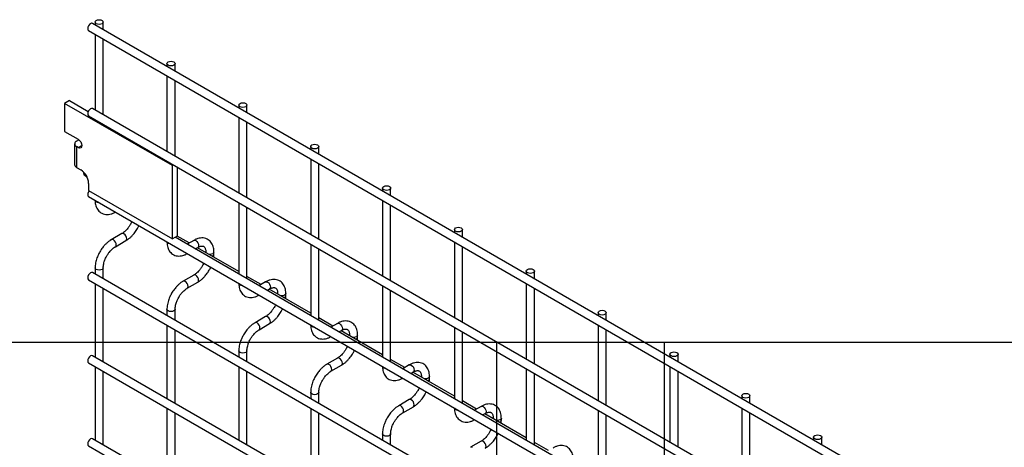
# Model space of a CAD drawing. Header units: inches. Extents: x 0.2 to 10.7, y 0.2 to 8.1.
# Tile 15 of 18: x 8 to 9.6, y 7.4 to 8.1. Entities that reach past the tile are written whole.
import ezdxf

# ---------------------------------------------------------------- set-up
doc = ezdxf.new("R2010")
doc.units = ezdxf.units.IN
doc.header["$MEASUREMENT"] = 0
doc.layers.add('TEXT', color=140, linetype='Continuous', lineweight=25)

msp = doc.modelspace()

# ---------------------------------------------------------------- linework, layer by layer
for p, q in [((10.48859, 6.72696), (8.13687, 8.08458)), ((8.14102, 8.08697), (8.14102, 8.08219)), ((8.15435, 8.07449), (8.15435, 8.08697)), ((8.13021, 8.07303), (10.48193, 6.71541)), ((8.14102, 8.06679), (8.14102, 7.94269)), ((8.15435, 7.935), (8.15435, 8.05909)), ((8.25887, 8.01894), (8.25887, 8.01415)), ((8.2722, 8.00646), (8.2722, 8.01894)), ((8.25887, 7.99876), (8.25887, 7.87466)), ((8.2722, 7.86696), (8.2722, 7.99106)), ((8.09883, 7.95833), (8.09094, 7.95377)), ((8.26772, 7.85172), (8.09094, 7.95377)), ((8.09094, 7.95377), (8.09094, 7.90784)), ((8.09883, 7.95833), (8.1298, 7.94045)), ((8.37672, 7.9509), (8.37672, 7.94612)), ((8.39005, 7.93842), (8.39005, 7.9509)), ((8.13021, 7.93354), (10.48193, 6.57592)), ((10.48859, 6.58747), (8.13687, 7.94509)), ((8.37672, 7.93072), (8.37672, 7.80663)), ((8.39005, 7.79893), (8.39005, 7.92303)), ((8.09094, 7.90784), (8.11327, 7.89495)), ((8.10747, 7.88736), (8.10747, 7.85333)), ((8.11074, 7.89192), (8.11433, 7.89399)), ((8.11074, 7.8828), (8.11074, 7.84878)), ((8.11327, 7.88134), (8.11074, 7.8828)), ((8.11327, 7.88134), (8.11916, 7.88474)), ((8.11433, 7.89399), (8.11512, 7.89354)), ((8.49457, 7.88287), (8.49457, 7.87808)), ((8.5079, 7.87039), (8.5079, 7.88287)), ((8.11074, 7.84878), (8.11751, 7.84486)), ((8.26983, 7.85294), (8.26772, 7.85172)), ((8.26772, 7.73162), (8.26772, 7.85172)), ((8.27561, 7.8496), (8.27561, 7.73618)), ((8.49457, 7.86269), (8.49457, 7.73859)), ((8.5079, 7.7309), (8.5079, 7.85499)), ((8.12346, 7.83544), (8.12209, 7.84125)), ((8.12783, 7.83291), (8.12346, 7.83544)), ((8.13036, 7.82262), (8.13036, 7.81091)), ((8.13021, 7.80085), (10.48193, 6.44323)), ((8.13036, 7.81091), (8.26772, 7.73162)), ((8.61242, 7.81483), (8.61242, 7.81005)), ((8.62575, 7.80235), (8.62575, 7.81483)), ((8.37672, 7.79123), (8.37672, 7.67394)), ((8.61242, 7.79466), (8.61242, 7.67056)), ((8.62575, 7.66286), (8.62575, 7.78696)), ((8.39005, 7.66624), (8.39005, 7.78353)), ((8.18492, 7.74032), (8.1676, 7.73032)), ((8.27561, 7.73618), (8.26772, 7.73162)), ((8.29539, 7.72491), (8.27561, 7.73632)), ((8.73027, 7.7468), (8.73027, 7.74202)), ((8.74361, 7.73432), (8.74361, 7.7468)), ((8.17426, 7.71877), (8.19159, 7.72877)), ((10.34472, 6.53783), (8.27226, 7.73424)), ((8.30277, 7.72917), (8.29191, 7.7229)), ((8.49457, 7.7232), (8.49457, 7.6059)), ((8.73027, 7.72662), (8.73027, 7.60252)), ((8.30524, 7.7152), (8.30944, 7.71762)), ((8.37672, 7.67796), (8.30872, 7.71721)), ((8.32257, 7.71004), (8.32257, 7.70922)), ((8.32277, 7.7091), (8.32257, 7.71003)), ((8.3359, 7.70657), (8.3359, 7.71004)), ((8.5079, 7.59821), (8.5079, 7.7155)), ((8.74361, 7.59483), (8.74361, 7.71892)), ((10.48859, 6.31869), (8.13687, 7.67631)), ((8.14102, 7.68428), (8.14102, 7.67392)), ((8.15435, 7.66622), (8.15435, 7.68428)), ((8.30277, 7.67228), (8.28545, 7.66228)), ((8.84812, 7.67877), (8.84812, 7.67398)), ((8.86146, 7.66629), (8.86146, 7.67877)), ((8.13021, 7.66476), (10.48193, 6.30714)), ((8.14102, 7.65852), (8.14102, 7.53783)), ((8.29211, 7.65073), (8.30944, 7.66074)), ((8.41324, 7.65687), (8.39005, 7.67026)), ((8.42062, 7.66113), (8.40976, 7.65486)), ((8.61242, 7.65516), (8.61242, 7.53787)), ((8.84812, 7.65859), (8.84812, 7.53449)), ((8.15435, 7.53013), (8.15435, 7.65082)), ((8.4231, 7.64717), (8.42729, 7.64959)), ((8.49457, 7.60992), (8.42658, 7.64917)), ((8.44042, 7.642), (8.44042, 7.64118)), ((8.44062, 7.64107), (8.44042, 7.642)), ((8.45375, 7.63853), (8.45375, 7.642)), ((8.62575, 7.53017), (8.62575, 7.64747)), ((8.86146, 7.52679), (8.86146, 7.65089)), ((8.25887, 7.61624), (8.25887, 7.60588)), ((8.2722, 7.59819), (8.2722, 7.61624)), ((8.96597, 7.61073), (8.96597, 7.60595)), ((8.97931, 7.59825), (8.97931, 7.61073)), ((8.25887, 7.59049), (8.25887, 7.46979)), ((8.42062, 7.60425), (8.4033, 7.59425)), ((8.40997, 7.5827), (8.42729, 7.5927)), ((8.53109, 7.58884), (8.5079, 7.60222)), ((8.53847, 7.5931), (8.52761, 7.58683)), ((8.96597, 7.59055), (8.96597, 7.46646)), ((8.2722, 7.4621), (8.2722, 7.58279)), ((8.54095, 7.57913), (8.54514, 7.58155)), ((8.61242, 7.54189), (8.54443, 7.58114)), ((8.73027, 7.58713), (8.73027, 7.46984)), ((8.74361, 7.46214), (8.74361, 7.57943)), ((8.97931, 7.45876), (8.97931, 7.58286)), ((8.55827, 7.57397), (8.55827, 7.57315)), ((8.55847, 7.57303), (8.55827, 7.57397)), ((8.5716, 7.5705), (8.5716, 7.57397)), ((8.37672, 7.54821), (8.37672, 7.53785)), ((8.39005, 7.53015), (8.39005, 7.54821)), ((9.08383, 7.5427), (9.08383, 7.53791)), ((9.09716, 7.53022), (9.09716, 7.5427)), ((8.13021, 7.52867), (10.48193, 6.17105)), ((10.48859, 6.1826), (8.13687, 7.54022)), ((8.53847, 7.53621), (8.52115, 7.52621)), ((8.64894, 7.5208), (8.62575, 7.53419)), ((8.14102, 7.52243), (8.14102, 7.40174)), ((8.15435, 7.39404), (8.15435, 7.51473)), ((8.37672, 7.52245), (8.37672, 7.40176)), ((8.39005, 7.39406), (8.39005, 7.51476)), ((8.52782, 7.51467), (8.54514, 7.52467)), ((8.65633, 7.52507), (8.64546, 7.5188)), ((8.6588, 7.5111), (8.66299, 7.51352)), ((8.73027, 7.47385), (8.66228, 7.51311)), ((8.84812, 7.51909), (8.84812, 7.4018)), ((8.86146, 7.39411), (8.86146, 7.5114)), ((9.08383, 7.52252), (9.08383, 7.39842)), ((9.09716, 7.39073), (9.09716, 7.51482)), ((8.67612, 7.50594), (8.67612, 7.50512)), ((8.67632, 7.505), (8.67612, 7.50593)), ((8.68945, 7.50247), (8.68945, 7.50594)), ((8.49457, 7.48018), (8.49457, 7.46981)), ((8.5079, 7.46212), (8.5079, 7.48018)), ((8.65633, 7.46818), (8.639, 7.45818)), ((8.76679, 7.45277), (8.74361, 7.46616)), ((9.20168, 7.47466), (9.20168, 7.46988)), ((9.21501, 7.46218), (9.21501, 7.47466)), ((8.25887, 7.4544), (8.25887, 7.3337)), ((8.2722, 7.326), (8.2722, 7.4467)), ((8.49457, 7.45442), (8.49457, 7.33372)), ((8.5079, 7.32603), (8.5079, 7.44672)), ((8.64567, 7.44663), (8.66299, 7.45663)), ((8.77418, 7.45703), (8.76331, 7.45076)), ((8.77665, 7.44306), (8.78084, 7.44549)), ((8.84812, 7.40582), (8.78013, 7.44507)), ((8.96597, 7.45106), (8.96597, 7.33377)), ((9.20168, 7.45449), (9.20168, 7.33039)), ((9.21501, 7.32269), (9.21501, 7.44679)), ((8.79397, 7.4379), (8.79397, 7.43708)), ((8.79417, 7.43697), (8.79397, 7.4379)), ((8.8073, 7.43443), (8.8073, 7.4379)), ((8.97931, 7.32607), (8.97931, 7.44336)), ((10.48859, 6.04651), (8.13687, 7.40413)), ((8.61242, 7.41214), (8.61242, 7.40178)), ((8.62575, 7.39408), (8.62575, 7.41214)), ((8.77418, 7.40015), (8.75685, 7.39015)), ((8.88465, 7.38474), (8.86146, 7.39812)), ((9.31953, 7.40663), (9.31953, 7.40185)), ((9.33286, 7.39415), (9.33286, 7.40663)), ((8.13021, 7.39258), (10.48193, 6.03496))]:
    msp.add_line(p, q)
at = {"flags": 128}
for points in [[(8.13687, 8.08458), (8.13535, 8.08488), (8.13354, 8.08425), (8.13174, 8.08279), (8.13021, 8.08073), (8.12919, 8.07837), (8.12883, 8.07608), (8.12919, 8.07421), (8.13021, 8.07303), (8.13021, 8.07303)], [(8.1524, 8.08969), (8.15384, 8.08844), (8.15435, 8.08697), (8.15384, 8.0855), (8.1524, 8.08425), (8.15023, 8.08341), (8.14768, 8.08312), (8.14513, 8.08341), (8.14297, 8.08425), (8.14152, 8.0855), (8.14102, 8.08697), (8.14152, 8.08844), (8.14297, 8.08969), (8.14513, 8.09053), (8.14768, 8.09082), (8.15023, 8.09053), (8.1524, 8.08969)], [(8.27025, 8.02166), (8.27169, 8.02041), (8.2722, 8.01894), (8.27169, 8.01746), (8.27025, 8.01621), (8.26809, 8.01538), (8.26553, 8.01509), (8.26298, 8.01538), (8.26082, 8.01621), (8.25938, 8.01746), (8.25887, 8.01894), (8.25938, 8.02041), (8.26082, 8.02166), (8.26298, 8.02249), (8.26553, 8.02278), (8.26809, 8.02249), (8.27025, 8.02166)], [(8.3881, 7.95362), (8.38955, 7.95237), (8.39005, 7.9509), (8.38955, 7.94943), (8.3881, 7.94818), (8.38594, 7.94735), (8.38339, 7.94705), (8.38083, 7.94735), (8.37867, 7.94818), (8.37723, 7.94943), (8.37672, 7.9509), (8.37723, 7.95237), (8.37867, 7.95362), (8.38083, 7.95446), (8.38339, 7.95475), (8.38594, 7.95446), (8.3881, 7.95362)], [(8.13687, 7.94509), (8.13535, 7.94538), (8.13354, 7.94476), (8.13174, 7.9433), (8.13021, 7.94124), (8.12919, 7.93888), (8.12883, 7.93659), (8.12919, 7.93471), (8.13021, 7.93354), (8.13021, 7.93354)], [(8.11327, 7.89495), (8.11553, 7.89313), (8.11744, 7.89055), (8.11872, 7.8876), (8.11916, 7.88474), (8.11872, 7.88239), (8.11744, 7.88092), (8.11553, 7.88055), (8.11327, 7.88134)], [(8.50595, 7.88559), (8.5074, 7.88434), (8.5079, 7.88287), (8.5074, 7.88139), (8.50595, 7.88015), (8.50379, 7.87931), (8.50124, 7.87902), (8.49869, 7.87931), (8.49652, 7.88015), (8.49508, 7.88139), (8.49457, 7.88287), (8.49508, 7.88434), (8.49652, 7.88559), (8.49869, 7.88642), (8.50124, 7.88672), (8.50379, 7.88642), (8.50595, 7.88559)], [(8.6238, 7.81755), (8.62525, 7.81631), (8.62575, 7.81483), (8.62525, 7.81336), (8.6238, 7.81211), (8.62164, 7.81128), (8.61909, 7.81098), (8.61654, 7.81128), (8.61437, 7.81211), (8.61293, 7.81336), (8.61242, 7.81483), (8.61293, 7.81631), (8.61437, 7.81755), (8.61654, 7.81839), (8.61909, 7.81868), (8.62164, 7.81839), (8.6238, 7.81755)], [(8.13144, 7.81029), (8.13021, 7.80855), (8.12919, 7.80619), (8.12883, 7.8039), (8.12919, 7.80203), (8.13021, 7.80085), (8.13021, 7.80085)], [(8.14297, 7.79213), (8.14152, 7.79338), (8.14103, 7.7946)], [(8.14725, 7.79101), (8.14513, 7.7913), (8.14297, 7.79213)], [(8.19161, 7.72878), (8.19261, 7.72995), (8.19297, 7.73182), (8.19261, 7.73411), (8.19159, 7.73647), (8.19006, 7.73853), (8.18825, 7.73999), (8.18645, 7.74061), (8.18493, 7.74032)], [(8.74165, 7.74952), (8.7431, 7.74827), (8.74361, 7.7468), (8.7431, 7.74533), (8.74165, 7.74408), (8.73949, 7.74324), (8.73694, 7.74295), (8.73439, 7.74324), (8.73223, 7.74408), (8.73078, 7.74533), (8.73027, 7.7468), (8.73078, 7.74827), (8.73223, 7.74952), (8.73439, 7.75036), (8.73694, 7.75065), (8.73949, 7.75036), (8.74165, 7.74952)], [(8.17093, 7.72999), (8.16913, 7.73061), (8.1676, 7.73032), (8.16758, 7.7303)], [(8.17425, 7.71876), (8.17426, 7.71877), (8.17529, 7.71994), (8.17564, 7.72182), (8.17529, 7.72411), (8.17426, 7.72647), (8.17273, 7.72853), (8.17093, 7.72999)], [(8.26082, 7.7241), (8.25938, 7.72535), (8.25888, 7.72657)], [(8.2651, 7.72298), (8.26298, 7.72326), (8.26082, 7.7241)], [(8.30277, 7.72917), (8.3043, 7.72947), (8.30611, 7.72884)], [(8.30611, 7.72884), (8.30791, 7.72738), (8.30944, 7.72532), (8.31046, 7.72296), (8.31082, 7.72067), (8.31046, 7.7188), (8.30944, 7.71762), (8.30944, 7.71762)], [(8.3359, 7.71002), (8.33539, 7.70857), (8.33395, 7.70732), (8.33178, 7.70648), (8.32923, 7.70619), (8.32761, 7.70631)], [(8.13687, 7.67631), (8.13535, 7.6766), (8.13354, 7.67598), (8.13174, 7.67452), (8.13021, 7.67246), (8.12919, 7.6701), (8.12883, 7.66781), (8.12919, 7.66594), (8.13021, 7.66476), (8.13021, 7.66476)], [(8.15435, 7.68429), (8.15435, 7.68428), (8.15384, 7.68281), (8.1524, 7.68156), (8.15023, 7.68072), (8.14768, 7.68043), (8.14513, 7.68072), (8.14297, 7.68156), (8.14152, 7.68281), (8.14102, 7.68428), (8.14102, 7.6843)], [(8.30946, 7.66075), (8.31046, 7.66191), (8.31082, 7.66379), (8.31046, 7.66608), (8.30944, 7.66843), (8.30791, 7.6705), (8.30611, 7.67195), (8.3043, 7.67258), (8.30278, 7.67229)], [(8.8595, 7.68149), (8.86095, 7.68024), (8.86146, 7.67877), (8.86095, 7.67729), (8.8595, 7.67604), (8.85734, 7.67521), (8.85479, 7.67492), (8.85224, 7.67521), (8.85008, 7.67604), (8.84863, 7.67729), (8.84812, 7.67877), (8.84863, 7.68024), (8.85008, 7.68149), (8.85224, 7.68232), (8.85479, 7.68261), (8.85734, 7.68232), (8.8595, 7.68149)], [(8.28878, 7.66195), (8.28698, 7.66258), (8.28545, 7.66228), (8.28543, 7.66227)], [(8.2921, 7.65073), (8.29211, 7.65073), (8.29314, 7.65191), (8.2935, 7.65379), (8.29314, 7.65608), (8.29211, 7.65843), (8.29059, 7.6605), (8.28878, 7.66195)], [(8.37867, 7.65606), (8.37723, 7.65731), (8.37673, 7.65853)], [(8.38295, 7.65494), (8.38083, 7.65523), (8.37867, 7.65606)], [(8.42062, 7.66113), (8.42215, 7.66143), (8.42396, 7.6608)], [(8.42396, 7.6608), (8.42576, 7.65935), (8.42729, 7.65729), (8.42831, 7.65493), (8.42867, 7.65264), (8.42831, 7.65076), (8.42729, 7.64959), (8.42729, 7.64959)], [(8.45375, 7.64199), (8.45324, 7.64053), (8.4518, 7.63928), (8.44964, 7.63845), (8.44708, 7.63816), (8.44546, 7.63827)], [(8.2722, 7.61626), (8.2722, 7.61624), (8.27169, 7.61477), (8.27025, 7.61352), (8.26809, 7.61269), (8.26553, 7.6124), (8.26298, 7.61269), (8.26082, 7.61352), (8.25938, 7.61477), (8.25887, 7.61624), (8.25887, 7.61627)], [(8.97736, 7.61345), (8.9788, 7.6122), (8.97931, 7.61073), (8.9788, 7.60926), (8.97736, 7.60801), (8.97519, 7.60718), (8.97264, 7.60688), (8.97009, 7.60718), (8.96793, 7.60801), (8.96648, 7.60926), (8.96597, 7.61073), (8.96648, 7.6122), (8.96793, 7.61345), (8.97009, 7.61429), (8.97264, 7.61458), (8.97519, 7.61429), (8.97736, 7.61345)], [(8.40663, 7.59392), (8.40483, 7.59454), (8.4033, 7.59425), (8.40328, 7.59424)], [(8.40995, 7.58269), (8.40997, 7.5827), (8.41099, 7.58388), (8.41135, 7.58575), (8.41099, 7.58804), (8.40997, 7.5904), (8.40844, 7.59246), (8.40663, 7.59392)], [(8.42731, 7.59271), (8.42831, 7.59388), (8.42867, 7.59575), (8.42831, 7.59804), (8.42729, 7.6004), (8.42576, 7.60246), (8.42396, 7.60392), (8.42215, 7.60455), (8.42063, 7.60426)], [(8.49652, 7.58803), (8.49508, 7.58928), (8.49458, 7.5905)], [(8.53847, 7.5931), (8.54, 7.5934), (8.54181, 7.59277)], [(8.54181, 7.59277), (8.54361, 7.59131), (8.54514, 7.58925), (8.54616, 7.5869), (8.54652, 7.58461), (8.54616, 7.58273), (8.54514, 7.58155), (8.54514, 7.58155)], [(8.50081, 7.58691), (8.49869, 7.58719), (8.49652, 7.58803)], [(8.5716, 7.57395), (8.57109, 7.5725), (8.56965, 7.57125), (8.56749, 7.57042), (8.56494, 7.57012), (8.56331, 7.57024)], [(8.39005, 7.54822), (8.39005, 7.54821), (8.38955, 7.54674), (8.3881, 7.54549), (8.38594, 7.54466), (8.38339, 7.54436), (8.38083, 7.54466), (8.37867, 7.54549), (8.37723, 7.54674), (8.37672, 7.54821), (8.37672, 7.54823)], [(9.09521, 7.54542), (9.09665, 7.54417), (9.09716, 7.5427), (9.09665, 7.54122), (9.09521, 7.53998), (9.09304, 7.53914), (9.09049, 7.53885), (9.08794, 7.53914), (9.08578, 7.53998), (9.08433, 7.54122), (9.08383, 7.5427), (9.08433, 7.54417), (9.08578, 7.54542), (9.08794, 7.54625), (9.09049, 7.54655), (9.09304, 7.54625), (9.09521, 7.54542)], [(8.13687, 7.54022), (8.13535, 7.54051), (8.13354, 7.53989), (8.13174, 7.53843), (8.13021, 7.53637), (8.12919, 7.53401), (8.12883, 7.53172), (8.12919, 7.52985), (8.13021, 7.52867), (8.13021, 7.52867)], [(8.52448, 7.52588), (8.52268, 7.52651), (8.52115, 7.52621), (8.52113, 7.5262)], [(8.5278, 7.51466), (8.52782, 7.51467), (8.52884, 7.51584), (8.5292, 7.51772), (8.52884, 7.52001), (8.52782, 7.52237), (8.52629, 7.52443), (8.52448, 7.52588)], [(8.54516, 7.52468), (8.54616, 7.52584), (8.54652, 7.52772), (8.54616, 7.53001), (8.54514, 7.53237), (8.54361, 7.53443), (8.54181, 7.53588), (8.54, 7.53651), (8.53849, 7.53622)], [(8.61437, 7.51999), (8.61293, 7.52124), (8.61244, 7.52247)], [(8.61866, 7.51888), (8.61654, 7.51916), (8.61437, 7.51999)], [(8.65633, 7.52507), (8.65785, 7.52536), (8.65966, 7.52474)], [(8.65966, 7.52474), (8.66146, 7.52328), (8.66299, 7.52122), (8.66401, 7.51886), (8.66437, 7.51657), (8.66401, 7.5147), (8.66299, 7.51352), (8.66299, 7.51352)], [(8.68945, 7.50592), (8.68895, 7.50446), (8.6875, 7.50322), (8.68534, 7.50238), (8.68279, 7.50209), (8.68116, 7.5022)], [(8.5079, 7.48019), (8.5079, 7.48018), (8.5074, 7.4787), (8.50595, 7.47746), (8.50379, 7.47662), (8.50124, 7.47633), (8.49869, 7.47662), (8.49652, 7.47746), (8.49508, 7.4787), (8.49457, 7.48018), (8.49457, 7.4802)], [(9.21306, 7.47738), (9.2145, 7.47614), (9.21501, 7.47466), (9.2145, 7.47319), (9.21306, 7.47194), (9.2109, 7.47111), (9.20834, 7.47081), (9.20579, 7.47111), (9.20363, 7.47194), (9.20218, 7.47319), (9.20168, 7.47466), (9.20218, 7.47614), (9.20363, 7.47738), (9.20579, 7.47822), (9.20834, 7.47851), (9.2109, 7.47822), (9.21306, 7.47738)], [(8.66301, 7.45665), (8.66401, 7.45781), (8.66437, 7.45969), (8.66401, 7.46198), (8.66299, 7.46433), (8.66146, 7.4664), (8.65966, 7.46785), (8.65785, 7.46848), (8.65634, 7.46819)], [(8.64233, 7.45785), (8.64053, 7.45848), (8.639, 7.45818), (8.63898, 7.45817)], [(8.64566, 7.44663), (8.64567, 7.44663), (8.64669, 7.44781), (8.64705, 7.44968), (8.64669, 7.45198), (8.64567, 7.45433), (8.64414, 7.45639), (8.64233, 7.45785)], [(8.73223, 7.45196), (8.73078, 7.45321), (8.73029, 7.45443)], [(8.73651, 7.45084), (8.73439, 7.45113), (8.73223, 7.45196)], [(8.77418, 7.45703), (8.77571, 7.45733), (8.77751, 7.4567)], [(8.77751, 7.4567), (8.77931, 7.45525), (8.78084, 7.45318), (8.78186, 7.45083), (8.78222, 7.44854), (8.78186, 7.44666), (8.78084, 7.44549), (8.78084, 7.44549)], [(8.8073, 7.43789), (8.8068, 7.43643), (8.80535, 7.43518), (8.80319, 7.43435), (8.80064, 7.43405), (8.79901, 7.43417)], [(8.13687, 7.40413), (8.13535, 7.40442), (8.13354, 7.4038), (8.13174, 7.40234), (8.13021, 7.40028), (8.12919, 7.39792), (8.12883, 7.39563), (8.12919, 7.39376), (8.13021, 7.39258), (8.13021, 7.39258)], [(8.62575, 7.41215), (8.62575, 7.41214), (8.62525, 7.41067), (8.6238, 7.40942), (8.62164, 7.40859), (8.61909, 7.40829), (8.61654, 7.40859), (8.61437, 7.40942), (8.61293, 7.41067), (8.61242, 7.41214), (8.61242, 7.41216)], [(8.78086, 7.38861), (8.78186, 7.38978), (8.78222, 7.39165), (8.78186, 7.39394), (8.78084, 7.3963), (8.77931, 7.39836), (8.77751, 7.39982), (8.77571, 7.40044), (8.77419, 7.40015)], [(9.33091, 7.40935), (9.33235, 7.4081), (9.33286, 7.40663), (9.33235, 7.40516), (9.33091, 7.40391), (9.32875, 7.40307), (9.3262, 7.40278), (9.32364, 7.40307), (9.32148, 7.40391), (9.32004, 7.40516), (9.31953, 7.40663), (9.32004, 7.4081), (9.32148, 7.40935), (9.32364, 7.41018), (9.3262, 7.41048), (9.32875, 7.41018), (9.33091, 7.40935)], [(8.76019, 7.38982), (8.75838, 7.39044), (8.75685, 7.39015), (8.75683, 7.39013)]]:
    msp.add_lwpolyline(points, dxfattribs=at)
for centre, radius, start, end in [((8.11247, 7.88736), 0.00488, 110.78342, 249.21658), ((8.11306, 7.85389), 0.00562, 185.6948, 245.62534), ((8.10247, 7.82135), 0.02792, 2.60548, 57.39452), ((8.33181, 7.70737), 0.00417, 283.61486, 348.73138), ((8.44966, 7.63933), 0.00417, 283.61486, 348.73138), ((8.56751, 7.5713), 0.00417, 283.61486, 348.73138), ((8.68536, 7.50326), 0.00417, 283.61486, 348.73138), ((8.80322, 7.43523), 0.00417, 283.61486, 348.73138)]:
    msp.add_arc(centre, radius, start, end)
for points, knots in [([(8.14107, 7.79487), (8.14107, 7.7939), (8.14107, 7.79146), (8.14167, 7.78776), (8.14284, 7.78382), (8.14465, 7.78021), (8.1471, 7.77703), (8.15024, 7.7744), (8.1541, 7.77248), (8.15839, 7.77154), (8.16287, 7.77157), (8.1673, 7.7725), (8.17113, 7.7739), (8.17341, 7.77524), (8.17425, 7.77574)], [0, 0, 0, 0, 0.0546972, 0.1375114, 0.2213111, 0.3057267, 0.3908379, 0.4777237, 0.5687525, 0.6674428, 0.7584725, 0.8516333, 0.9450485, 1, 1, 1, 1]), ([(8.19884, 7.75514), (8.19791, 7.75365), (8.19662, 7.75154), (8.19445, 7.74872), (8.19253, 7.74649), (8.19017, 7.74415), (8.18772, 7.74213), (8.18592, 7.74085), (8.18503, 7.74039), (8.18493, 7.74034)], [0, 0, 0, 0, 0.233946, 0.3290926, 0.4848865, 0.6433764, 0.8096067, 0.9786836, 1, 1, 1, 1]), ([(8.19158, 7.72885), (8.19219, 7.72919), (8.19417, 7.73026), (8.19728, 7.73266), (8.20076, 7.7358), (8.20364, 7.73891), (8.20615, 7.74202), (8.20835, 7.74512), (8.21069, 7.74886), (8.21202, 7.75159), (8.21279, 7.75318)], [0, 0, 0, 0, 0.0719822, 0.230009, 0.3767627, 0.5105025, 0.614264, 0.732866, 0.8454197, 1, 1, 1, 1]), ([(8.20121, 7.75986), (8.20107, 7.75953), (8.20039, 7.75793), (8.19952, 7.75637), (8.19884, 7.75514)], [0, 0, 0, 0, 0.2080389, 1, 1, 1, 1]), ([(8.16761, 7.73023), (8.16704, 7.72993), (8.1651, 7.72889), (8.16202, 7.72653), (8.1585, 7.72338), (8.15559, 7.72025), (8.15308, 7.71715), (8.15082, 7.71401), (8.14942, 7.71169), (8.14872, 7.71052)], [0, 0, 0, 0, 0.0778655, 0.2648252, 0.4390147, 0.5990005, 0.7209984, 0.8593082, 1, 1, 1, 1]), ([(8.25892, 7.72684), (8.25892, 7.72587), (8.25892, 7.72342), (8.25952, 7.71972), (8.26069, 7.71579), (8.2625, 7.71218), (8.26495, 7.709), (8.26809, 7.70637), (8.27195, 7.70445), (8.27624, 7.7035), (8.28072, 7.70354), (8.28515, 7.70447), (8.28898, 7.70586), (8.29126, 7.70721), (8.2921, 7.7077)], [0, 0, 0, 0, 0.0546972, 0.1375114, 0.2213111, 0.3057267, 0.3908379, 0.4777237, 0.5687525, 0.6674428, 0.7584725, 0.8516333, 0.9450485, 1, 1, 1, 1]), ([(8.33585, 7.71002), (8.33584, 7.71101), (8.33584, 7.71347), (8.33524, 7.71717), (8.33406, 7.7211), (8.33224, 7.72469), (8.32978, 7.72786), (8.32662, 7.73047), (8.32276, 7.73237), (8.31846, 7.73328), (8.31398, 7.73322), (8.30956, 7.73226), (8.30579, 7.73087), (8.30357, 7.72955), (8.30278, 7.72909)], [0, 0, 0, 0, 0.0558907, 0.1388667, 0.222826, 0.3073987, 0.3926785, 0.4797757, 0.5711016, 0.670205, 0.7614787, 0.8548582, 0.9484172, 1, 1, 1, 1]), ([(8.30943, 7.7176), (8.31014, 7.71799), (8.31168, 7.71883), (8.31381, 7.71955), (8.31579, 7.71991), (8.31744, 7.71987), (8.31882, 7.71948), (8.3199, 7.71878), (8.32095, 7.71749), (8.32182, 7.71567), (8.32237, 7.7132), (8.32263, 7.71126), (8.32256, 7.71009), (8.32256, 7.71003)], [0, 0, 0, 0, 0.07668623, 0.16503681, 0.25493235, 0.34899477, 0.45424885, 0.59079387, 0.69665396, 0.79763532, 0.89695587, 0.99531186, 1, 1, 1, 1]), ([(8.14872, 7.71052), (8.1477, 7.70863), (8.14626, 7.70597), (8.14455, 7.70191), (8.1433, 7.69841), (8.14215, 7.69427), (8.14137, 7.69), (8.141, 7.68663), (8.14106, 7.68477), (8.14107, 7.6843)], [0, 0, 0, 0, 0.2212677, 0.3114829, 0.4601642, 0.6129455, 0.7754447, 0.9435849, 1, 1, 1, 1]), ([(8.15437, 7.68429), (8.15439, 7.68528), (8.15445, 7.68732), (8.15504, 7.69078), (8.15593, 7.69412), (8.15703, 7.69721), (8.15837, 7.70038), (8.15957, 7.70258), (8.16026, 7.70386)], [0, 0, 0, 0, 0.1713768, 0.3543776, 0.5355423, 0.6686577, 0.8070178, 1, 1, 1, 1]), ([(8.16026, 7.70386), (8.16119, 7.70536), (8.16249, 7.70747), (8.16467, 7.7103), (8.16659, 7.71254), (8.16895, 7.71489), (8.17142, 7.71692), (8.17323, 7.71822), (8.17414, 7.71868), (8.17425, 7.71874)], [0, 0, 0, 0, 0.2333375, 0.3282376, 0.4836415, 0.6417552, 0.8076147, 0.9763389, 1, 1, 1, 1]), ([(8.33557, 7.70171), (8.33572, 7.70289), (8.33592, 7.70454), (8.33586, 7.7061), (8.33585, 7.70655)], [0, 0, 0, 0, 0.714053, 1, 1, 1, 1]), ([(8.31906, 7.69183), (8.31892, 7.69149), (8.31825, 7.68989), (8.31738, 7.68834), (8.31669, 7.68711)], [0, 0, 0, 0, 0.2080389, 1, 1, 1, 1]), ([(8.31669, 7.68711), (8.31577, 7.68561), (8.31447, 7.68351), (8.3123, 7.68069), (8.31038, 7.67846), (8.30803, 7.67611), (8.30557, 7.6741), (8.30378, 7.67282), (8.30288, 7.67236), (8.30278, 7.67231)], [0, 0, 0, 0, 0.233946, 0.3290926, 0.4848865, 0.6433764, 0.8096067, 0.9786836, 1, 1, 1, 1]), ([(8.30943, 7.66082), (8.31005, 7.66116), (8.31202, 7.66223), (8.31513, 7.66463), (8.31862, 7.66776), (8.32149, 7.67087), (8.324, 7.67398), (8.3262, 7.67709), (8.32854, 7.68082), (8.32987, 7.68356), (8.33064, 7.68514)], [0, 0, 0, 0, 0.07198222, 0.23000903, 0.37676265, 0.51050247, 0.61426402, 0.73286604, 0.84541974, 1, 1, 1, 1]), ([(8.28546, 7.6622), (8.28489, 7.66189), (8.28296, 7.66085), (8.27987, 7.65849), (8.27635, 7.65535), (8.27344, 7.65222), (8.27093, 7.64911), (8.26867, 7.64597), (8.26727, 7.64366), (8.26657, 7.64249)], [0, 0, 0, 0, 0.0778655, 0.2648252, 0.4390147, 0.5990005, 0.7209984, 0.8593082, 1, 1, 1, 1]), ([(8.37677, 7.65881), (8.37677, 7.65783), (8.37677, 7.65539), (8.37737, 7.65169), (8.37854, 7.64775), (8.38035, 7.64414), (8.3828, 7.64096), (8.38595, 7.63833), (8.3898, 7.63641), (8.39409, 7.63547), (8.39857, 7.6355), (8.403, 7.63643), (8.40683, 7.63783), (8.40911, 7.63917), (8.40995, 7.63967)], [0, 0, 0, 0, 0.05469716, 0.13751139, 0.2213111, 0.30572675, 0.3908379, 0.47772368, 0.56875247, 0.66744276, 0.7584725, 0.8516333, 0.94504848, 1, 1, 1, 1]), ([(8.4537, 7.64198), (8.4537, 7.64297), (8.45369, 7.64543), (8.45309, 7.64914), (8.45191, 7.65306), (8.45009, 7.65666), (8.44763, 7.65982), (8.44448, 7.66243), (8.44061, 7.66433), (8.43631, 7.66525), (8.43183, 7.66519), (8.42741, 7.66423), (8.42365, 7.66284), (8.42142, 7.66152), (8.42063, 7.66105)], [0, 0, 0, 0, 0.0558907, 0.1388667, 0.222826, 0.3073987, 0.3926785, 0.4797757, 0.5711016, 0.670205, 0.7614787, 0.8548582, 0.9484172, 1, 1, 1, 1]), ([(8.26657, 7.64249), (8.26555, 7.6406), (8.26411, 7.63794), (8.2624, 7.63387), (8.26115, 7.63038), (8.26, 7.62623), (8.25923, 7.62197), (8.25885, 7.61859), (8.25891, 7.61673), (8.25892, 7.61627)], [0, 0, 0, 0, 0.2212677, 0.3114829, 0.4601642, 0.6129455, 0.7754447, 0.9435849, 1, 1, 1, 1]), ([(8.27812, 7.63582), (8.27904, 7.63732), (8.28034, 7.63943), (8.28252, 7.64227), (8.28444, 7.64451), (8.2868, 7.64686), (8.28927, 7.64888), (8.29108, 7.65018), (8.29199, 7.65065), (8.29211, 7.65071)], [0, 0, 0, 0, 0.2333375, 0.3282376, 0.4836415, 0.6417552, 0.8076147, 0.9763389, 1, 1, 1, 1]), ([(8.42728, 7.64956), (8.428, 7.64995), (8.42953, 7.65079), (8.43166, 7.65152), (8.43364, 7.65188), (8.43529, 7.65184), (8.43667, 7.65145), (8.43775, 7.65075), (8.4388, 7.64945), (8.43967, 7.64764), (8.44023, 7.64517), (8.44048, 7.64323), (8.44041, 7.64205), (8.44041, 7.642)], [0, 0, 0, 0, 0.07668623, 0.16503681, 0.25493235, 0.34899477, 0.45424885, 0.59079387, 0.69665396, 0.79763532, 0.89695587, 0.99531186, 1, 1, 1, 1]), ([(8.27222, 7.61626), (8.27224, 7.61724), (8.2723, 7.61928), (8.27289, 7.62275), (8.27378, 7.62609), (8.27488, 7.62918), (8.27622, 7.63235), (8.27742, 7.63454), (8.27812, 7.63582)], [0, 0, 0, 0, 0.1713768, 0.3543776, 0.5355423, 0.6686577, 0.8070178, 1, 1, 1, 1]), ([(8.43691, 7.62379), (8.43677, 7.62346), (8.4361, 7.62186), (8.43523, 7.6203), (8.43454, 7.61907)], [0, 0, 0, 0, 0.2080389, 1, 1, 1, 1]), ([(8.45342, 7.63368), (8.45357, 7.63486), (8.45377, 7.63651), (8.45371, 7.63807), (8.4537, 7.63851)], [0, 0, 0, 0, 0.714053, 1, 1, 1, 1]), ([(8.43454, 7.61907), (8.43362, 7.61758), (8.43232, 7.61548), (8.43015, 7.61265), (8.42823, 7.61042), (8.42588, 7.60808), (8.42342, 7.60607), (8.42163, 7.60478), (8.42073, 7.60433), (8.42063, 7.60427)], [0, 0, 0, 0, 0.233946, 0.32909262, 0.48488653, 0.64337643, 0.80960675, 0.97868362, 1, 1, 1, 1]), ([(8.42728, 7.59279), (8.4279, 7.59312), (8.42987, 7.5942), (8.43298, 7.59659), (8.43647, 7.59973), (8.43934, 7.60284), (8.44185, 7.60595), (8.44405, 7.60905), (8.44639, 7.61279), (8.44772, 7.61553), (8.44849, 7.61711)], [0, 0, 0, 0, 0.0719822, 0.230009, 0.3767627, 0.5105025, 0.614264, 0.732866, 0.8454197, 1, 1, 1, 1]), ([(8.40331, 7.59417), (8.40274, 7.59386), (8.40081, 7.59282), (8.39773, 7.59046), (8.3942, 7.58731), (8.3913, 7.58419), (8.38878, 7.58108), (8.38652, 7.57794), (8.38512, 7.57562), (8.38442, 7.57445)], [0, 0, 0, 0, 0.07786554, 0.26482519, 0.43901474, 0.59900046, 0.72099843, 0.85930823, 1, 1, 1, 1]), ([(8.49463, 7.59077), (8.49463, 7.5898), (8.49463, 7.58735), (8.49522, 7.58366), (8.49639, 7.57972), (8.4982, 7.57611), (8.50066, 7.57293), (8.5038, 7.5703), (8.50765, 7.56838), (8.51194, 7.56744), (8.51642, 7.56747), (8.52085, 7.5684), (8.52468, 7.5698), (8.52696, 7.57114), (8.52781, 7.57163)], [0, 0, 0, 0, 0.05469716, 0.13751139, 0.2213111, 0.30572675, 0.3908379, 0.47772368, 0.56875247, 0.66744276, 0.7584725, 0.8516333, 0.94504848, 1, 1, 1, 1]), ([(8.57155, 7.57395), (8.57155, 7.57494), (8.57154, 7.5774), (8.57094, 7.5811), (8.56976, 7.58503), (8.56794, 7.58862), (8.56548, 7.59179), (8.56233, 7.5944), (8.55846, 7.5963), (8.55416, 7.59721), (8.54968, 7.59715), (8.54526, 7.5962), (8.5415, 7.5948), (8.53928, 7.59349), (8.53849, 7.59302)], [0, 0, 0, 0, 0.0558907, 0.1388667, 0.222826, 0.3073987, 0.3926785, 0.4797757, 0.5711016, 0.670205, 0.7614787, 0.8548582, 0.9484172, 1, 1, 1, 1]), ([(8.38442, 7.57445), (8.3834, 7.57256), (8.38196, 7.5699), (8.38025, 7.56584), (8.379, 7.56235), (8.37785, 7.5582), (8.37708, 7.55393), (8.3767, 7.55056), (8.37676, 7.5487), (8.37677, 7.54823)], [0, 0, 0, 0, 0.2212677, 0.3114829, 0.4601642, 0.6129455, 0.7754447, 0.9435849, 1, 1, 1, 1]), ([(8.39597, 7.56779), (8.39689, 7.56929), (8.39819, 7.5714), (8.40037, 7.57423), (8.40229, 7.57647), (8.40466, 7.57882), (8.40712, 7.58085), (8.40893, 7.58215), (8.40984, 7.58262), (8.40996, 7.58267)], [0, 0, 0, 0, 0.23333753, 0.32823765, 0.48364145, 0.64175522, 0.8076147, 0.9763389, 1, 1, 1, 1]), ([(8.54514, 7.58153), (8.54585, 7.58192), (8.54738, 7.58276), (8.54952, 7.58349), (8.55149, 7.58385), (8.55314, 7.5838), (8.55453, 7.58341), (8.5556, 7.58271), (8.55665, 7.58142), (8.55752, 7.5796), (8.55808, 7.57713), (8.55833, 7.57519), (8.55826, 7.57402), (8.55826, 7.57397)], [0, 0, 0, 0, 0.07668623, 0.16503681, 0.25493235, 0.34899477, 0.45424885, 0.59079387, 0.69665396, 0.79763532, 0.89695587, 0.99531186, 1, 1, 1, 1]), ([(8.39007, 7.54822), (8.3901, 7.54921), (8.39015, 7.55125), (8.39074, 7.55471), (8.39163, 7.55805), (8.39273, 7.56114), (8.39407, 7.56431), (8.39527, 7.56651), (8.39597, 7.56779)], [0, 0, 0, 0, 0.1713768, 0.3543776, 0.5355423, 0.6686577, 0.8070178, 1, 1, 1, 1]), ([(8.57127, 7.56564), (8.57142, 7.56682), (8.57163, 7.56847), (8.57157, 7.57003), (8.57155, 7.57048)], [0, 0, 0, 0, 0.714053, 1, 1, 1, 1]), ([(8.55239, 7.55104), (8.55147, 7.54954), (8.55017, 7.54744), (8.548, 7.54462), (8.54608, 7.54239), (8.54373, 7.54005), (8.54127, 7.53803), (8.53948, 7.53675), (8.53858, 7.53629), (8.53848, 7.53624)], [0, 0, 0, 0, 0.233946, 0.3290926, 0.4848865, 0.6433764, 0.8096067, 0.9786836, 1, 1, 1, 1]), ([(8.54513, 7.52475), (8.54575, 7.52509), (8.54773, 7.52616), (8.55084, 7.52856), (8.55432, 7.53169), (8.5572, 7.53481), (8.55971, 7.53791), (8.5619, 7.54102), (8.56424, 7.54475), (8.56557, 7.54749), (8.56634, 7.54908)], [0, 0, 0, 0, 0.0719822, 0.230009, 0.3767627, 0.5105025, 0.614264, 0.732866, 0.8454197, 1, 1, 1, 1]), ([(8.55476, 7.55576), (8.55462, 7.55543), (8.55395, 7.55382), (8.55308, 7.55227), (8.55239, 7.55104)], [0, 0, 0, 0, 0.2080389, 1, 1, 1, 1]), ([(8.52116, 7.52613), (8.52059, 7.52583), (8.51866, 7.52478), (8.51558, 7.52242), (8.51206, 7.51928), (8.50915, 7.51615), (8.50663, 7.51304), (8.50437, 7.50991), (8.50297, 7.50759), (8.50227, 7.50642)], [0, 0, 0, 0, 0.0778655, 0.2648252, 0.4390147, 0.5990005, 0.7209984, 0.8593082, 1, 1, 1, 1]), ([(8.6894, 7.50591), (8.6894, 7.5069), (8.6894, 7.50936), (8.68879, 7.51307), (8.68761, 7.517), (8.68579, 7.52059), (8.68333, 7.52376), (8.68018, 7.52637), (8.67631, 7.52827), (8.67201, 7.52918), (8.66753, 7.52912), (8.66311, 7.52816), (8.65935, 7.52677), (8.65713, 7.52545), (8.65634, 7.52498)], [0, 0, 0, 0, 0.0558907, 0.1388667, 0.222826, 0.3073987, 0.3926785, 0.4797757, 0.5711016, 0.670205, 0.7614787, 0.8548582, 0.9484172, 1, 1, 1, 1]), ([(8.51382, 7.49975), (8.51474, 7.50125), (8.51604, 7.50336), (8.51822, 7.5062), (8.52014, 7.50844), (8.52251, 7.51079), (8.52497, 7.51282), (8.52678, 7.51411), (8.5277, 7.51458), (8.52781, 7.51464)], [0, 0, 0, 0, 0.2333375, 0.3282376, 0.4836415, 0.6417552, 0.8076147, 0.9763389, 1, 1, 1, 1]), ([(8.61248, 7.52274), (8.61248, 7.52177), (8.61248, 7.51932), (8.61307, 7.51562), (8.61424, 7.51168), (8.61605, 7.50807), (8.61851, 7.50489), (8.62165, 7.50226), (8.6255, 7.50034), (8.62979, 7.4994), (8.63428, 7.49944), (8.6387, 7.50036), (8.64253, 7.50176), (8.64481, 7.5031), (8.64566, 7.5036)], [0, 0, 0, 0, 0.0546972, 0.1375114, 0.2213111, 0.3057267, 0.3908379, 0.4777237, 0.5687525, 0.6674428, 0.7584725, 0.8516333, 0.9450485, 1, 1, 1, 1]), ([(8.66299, 7.5135), (8.6637, 7.51389), (8.66523, 7.51473), (8.66737, 7.51545), (8.66934, 7.51581), (8.67099, 7.51577), (8.67238, 7.51538), (8.67345, 7.51468), (8.6745, 7.51338), (8.67537, 7.51157), (8.67593, 7.5091), (8.67618, 7.50716), (8.67611, 7.50599), (8.67611, 7.50593)], [0, 0, 0, 0, 0.0766862, 0.1650368, 0.2549323, 0.3489948, 0.4542489, 0.5907939, 0.696654, 0.7976353, 0.8969559, 0.9953119, 1, 1, 1, 1]), ([(8.50227, 7.50642), (8.50125, 7.50453), (8.49981, 7.50187), (8.4981, 7.4978), (8.49685, 7.49431), (8.4957, 7.49016), (8.49493, 7.4859), (8.49455, 7.48253), (8.49461, 7.48067), (8.49463, 7.4802)], [0, 0, 0, 0, 0.2212677, 0.3114829, 0.4601642, 0.6129455, 0.7754447, 0.9435849, 1, 1, 1, 1]), ([(8.50792, 7.48019), (8.50795, 7.48118), (8.508, 7.48322), (8.5086, 7.48668), (8.50948, 7.49002), (8.51058, 7.49311), (8.51193, 7.49628), (8.51312, 7.49847), (8.51382, 7.49975)], [0, 0, 0, 0, 0.1713768, 0.3543776, 0.5355423, 0.6686577, 0.8070178, 1, 1, 1, 1]), ([(8.68912, 7.49761), (8.68927, 7.49879), (8.68948, 7.50044), (8.68942, 7.502), (8.6894, 7.50244)], [0, 0, 0, 0, 0.714053, 1, 1, 1, 1]), ([(8.67024, 7.48301), (8.66932, 7.48151), (8.66802, 7.47941), (8.66585, 7.47658), (8.66393, 7.47435), (8.66158, 7.47201), (8.65912, 7.47), (8.65733, 7.46871), (8.65643, 7.46826), (8.65633, 7.46821)], [0, 0, 0, 0, 0.233946, 0.3290926, 0.4848865, 0.6433764, 0.8096067, 0.9786836, 1, 1, 1, 1]), ([(8.66298, 7.45672), (8.6636, 7.45705), (8.66558, 7.45813), (8.66869, 7.46053), (8.67217, 7.46366), (8.67505, 7.46677), (8.67756, 7.46988), (8.67975, 7.47298), (8.6821, 7.47672), (8.68342, 7.47946), (8.68419, 7.48104)], [0, 0, 0, 0, 0.0719822, 0.230009, 0.3767627, 0.5105025, 0.614264, 0.732866, 0.8454197, 1, 1, 1, 1]), ([(8.67261, 7.48773), (8.67247, 7.48739), (8.6718, 7.48579), (8.67093, 7.48424), (8.67024, 7.48301)], [0, 0, 0, 0, 0.2080389, 1, 1, 1, 1]), ([(8.80725, 7.43788), (8.80725, 7.43887), (8.80725, 7.44133), (8.80664, 7.44503), (8.80546, 7.44896), (8.80365, 7.45256), (8.80118, 7.45572), (8.79803, 7.45833), (8.79416, 7.46023), (8.78987, 7.46115), (8.78538, 7.46108), (8.78096, 7.46013), (8.7772, 7.45874), (8.77498, 7.45742), (8.77419, 7.45695)], [0, 0, 0, 0, 0.0558907, 0.1388667, 0.222826, 0.3073987, 0.3926785, 0.4797757, 0.5711016, 0.670205, 0.7614787, 0.8548582, 0.9484172, 1, 1, 1, 1]), ([(8.63901, 7.4581), (8.63844, 7.45779), (8.63651, 7.45675), (8.63343, 7.45439), (8.62991, 7.45125), (8.627, 7.44812), (8.62448, 7.44501), (8.62222, 7.44187), (8.62083, 7.43955), (8.62012, 7.43839)], [0, 0, 0, 0, 0.07786554, 0.26482519, 0.43901474, 0.59900046, 0.72099843, 0.85930823, 1, 1, 1, 1]), ([(8.63167, 7.43172), (8.63259, 7.43322), (8.63389, 7.43533), (8.63607, 7.43816), (8.63799, 7.4404), (8.64036, 7.44275), (8.64282, 7.44478), (8.64464, 7.44608), (8.64555, 7.44655), (8.64566, 7.4466)], [0, 0, 0, 0, 0.23333753, 0.32823765, 0.48364145, 0.64175522, 0.8076147, 0.9763389, 1, 1, 1, 1]), ([(8.73033, 7.4547), (8.73033, 7.45373), (8.73033, 7.45129), (8.73093, 7.44759), (8.7321, 7.44365), (8.7339, 7.44004), (8.73636, 7.43686), (8.7395, 7.43423), (8.74335, 7.43231), (8.74764, 7.43137), (8.75213, 7.4314), (8.75655, 7.43233), (8.76038, 7.43373), (8.76266, 7.43507), (8.76351, 7.43557)], [0, 0, 0, 0, 0.05469716, 0.13751139, 0.2213111, 0.30572675, 0.3908379, 0.47772368, 0.56875247, 0.66744276, 0.7584725, 0.8516333, 0.94504848, 1, 1, 1, 1]), ([(8.78084, 7.44546), (8.78155, 7.44585), (8.78308, 7.44669), (8.78522, 7.44742), (8.78719, 7.44778), (8.78884, 7.44773), (8.79023, 7.44734), (8.7913, 7.44664), (8.79235, 7.44535), (8.79322, 7.44354), (8.79378, 7.44107), (8.79404, 7.43913), (8.79396, 7.43795), (8.79396, 7.4379)], [0, 0, 0, 0, 0.07668623, 0.16503681, 0.25493235, 0.34899477, 0.45424885, 0.59079387, 0.69665396, 0.79763532, 0.89695587, 0.99531186, 1, 1, 1, 1]), ([(8.62012, 7.43839), (8.6191, 7.4365), (8.61766, 7.43384), (8.61595, 7.42977), (8.6147, 7.42628), (8.61355, 7.42213), (8.61278, 7.41786), (8.6124, 7.41449), (8.61246, 7.41263), (8.61248, 7.41217)], [0, 0, 0, 0, 0.2212677, 0.3114829, 0.4601642, 0.6129455, 0.7754447, 0.9435849, 1, 1, 1, 1]), ([(8.62577, 7.41216), (8.6258, 7.41314), (8.62585, 7.41518), (8.62645, 7.41865), (8.62734, 7.42198), (8.62843, 7.42507), (8.62978, 7.42825), (8.63097, 7.43044), (8.63167, 7.43172)], [0, 0, 0, 0, 0.1713768, 0.3543776, 0.5355423, 0.6686577, 0.8070178, 1, 1, 1, 1]), ([(8.80697, 7.42958), (8.80712, 7.43075), (8.80733, 7.4324), (8.80727, 7.43396), (8.80725, 7.43441)], [0, 0, 0, 0, 0.714053, 1, 1, 1, 1]), ([(8.78809, 7.41497), (8.78717, 7.41348), (8.78587, 7.41137), (8.7837, 7.40855), (8.78179, 7.40632), (8.77943, 7.40398), (8.77698, 7.40196), (8.77518, 7.40068), (8.77429, 7.40022), (8.77419, 7.40017)], [0, 0, 0, 0, 0.233946, 0.3290926, 0.4848865, 0.6433764, 0.8096067, 0.9786836, 1, 1, 1, 1]), ([(8.78083, 7.38868), (8.78145, 7.38902), (8.78343, 7.39009), (8.78654, 7.39249), (8.79002, 7.39563), (8.7929, 7.39874), (8.79541, 7.40185), (8.7976, 7.40495), (8.79995, 7.40869), (8.80127, 7.41142), (8.80204, 7.41301)], [0, 0, 0, 0, 0.07198222, 0.23000903, 0.37676265, 0.51050247, 0.61426402, 0.73286604, 0.84541974, 1, 1, 1, 1]), ([(8.79047, 7.41969), (8.79033, 7.41936), (8.78965, 7.41776), (8.78878, 7.4162), (8.78809, 7.41497)], [0, 0, 0, 0, 0.2080389, 1, 1, 1, 1]), ([(8.9251, 7.36985), (8.9251, 7.37084), (8.9251, 7.3733), (8.92449, 7.377), (8.92331, 7.38093), (8.9215, 7.38452), (8.91903, 7.38769), (8.91588, 7.3903), (8.91202, 7.3922), (8.90772, 7.39311), (8.90323, 7.39305), (8.89882, 7.39209), (8.89505, 7.3907), (8.89283, 7.38938), (8.89204, 7.38892)], [0, 0, 0, 0, 0.0558907, 0.1388667, 0.222826, 0.3073987, 0.3926785, 0.4797757, 0.5711016, 0.670205, 0.7614787, 0.8548582, 0.9484172, 1, 1, 1, 1])]:
    msp.add_open_spline(points, degree=3, knots=knots)
at = {"layer": 'TEXT'}
for p, q in [((0.22917, 7.5625), (9.85417, 7.5625)), ((8.8, 7.2875), (8.8, 7.5625)), ((9.075, 7.2875), (9.075, 7.5625))]:
    msp.add_line(p, q, dxfattribs=at)

doc.saveas('drawing.dxf')
